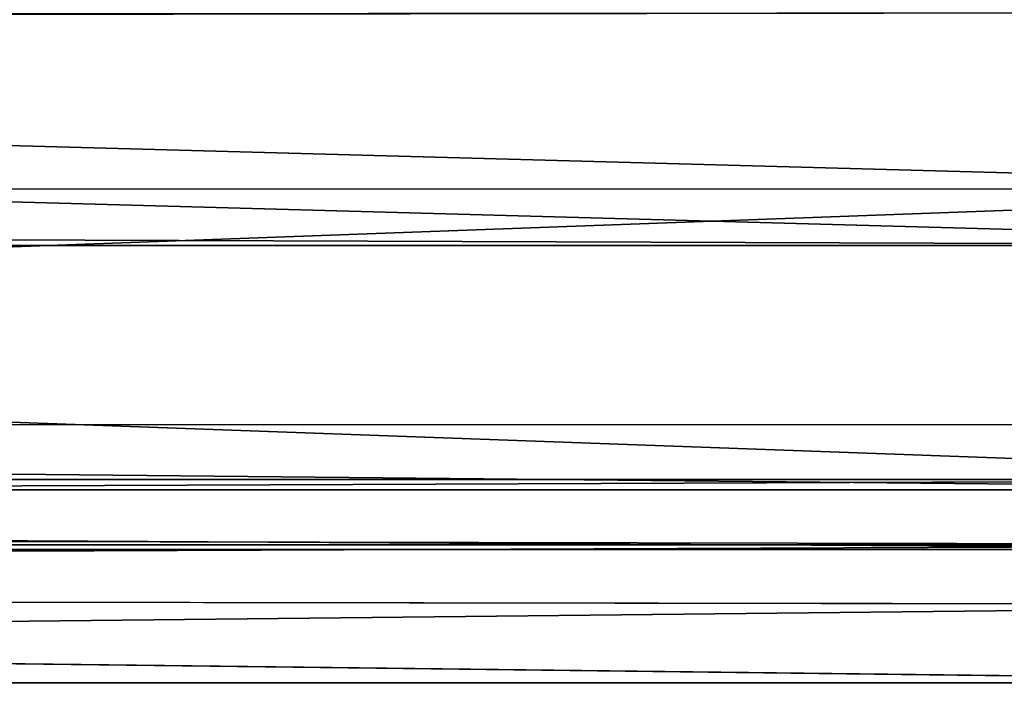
# Model space of a CAD drawing. Header units: metres. Extents: x -900 to 900, y -400 to 400.
# Tile 101 of 249: x -86 to -33, y -322 to -285. Entities that reach past the tile are written whole.
import ezdxf

# ---------------------------------------------------------------- set-up
doc = ezdxf.new("R2010")
doc.units = ezdxf.units.M

msp = doc.modelspace()

# ---------------------------------------------------------------- linework, layer by layer
at = {"layer": 'top'}
for points in [[(-436.16037, -282.526184, -439.318207), (-0.734328, -294.453064, -341.548859), (-0.734328, -281.912231, -444.318481)], [(-350.282684, -294.523712, -341.562531), (-0.734328, -294.453064, -341.548859), (-436.16037, -282.526184, -439.318207)], [(-243.830444, -285.09613, -443.004456), (-0.734328, -284.889893, -444.684113), (-436.16037, -285.503845, -439.683838)], [(-0.734328, -284.889893, -444.684113), (-0.734328, -297.506622, -341.928955), (-436.16037, -285.503845, -439.683838)], [(-436.16037, -285.503845, -439.683838), (-0.734328, -297.506622, -341.928955), (-490.521118, -295.781372, -355.980042)], [(-0.734328, -307.200958, -238.782623), (-0.734328, -294.453064, -341.548859), (-350.282684, -307.274475, -238.791977)], [(-0.734328, -294.453064, -341.548859), (-350.282684, -294.523712, -341.562531), (-350.282684, -307.274475, -238.791977)], [(-0.734328, -297.506622, -341.928955), (-350.282684, -297.506622, -341.928955), (-490.521118, -295.781372, -355.980042)], [(-0.734328, -297.506622, -341.928955), (-0.734328, -310.181213, -239.17215), (-350.282684, -297.506622, -341.928955)], [(-0.734328, -310.181213, -239.17215), (-350.282684, -310.181213, -239.17215), (-350.282684, -297.506622, -341.928955)], [(-350.282684, -307.274475, -238.791977), (-0.734328, -310.733368, -211.562912), (-0.734328, -307.200958, -238.782623)], [(-584.056824, -310.73349, -211.562149), (-0.734328, -310.733368, -211.562912), (-350.282684, -307.274475, -238.791977)], [(-350.282684, -310.181213, -239.17215), (-0.734328, -310.181213, -239.17215), (-578.110535, -312.507965, -221.10463)], [(-578.110535, -312.507965, -221.10463), (-0.734328, -310.181213, -239.17215), (-0.734328, -313.707611, -211.955231)], [(-584.056824, -310.73349, -211.562149), (-599.733826, -313.965912, -187.435684), (-0.734328, -313.965668, -187.437561)], [(-0.734328, -310.733368, -211.562912), (-584.056824, -310.73349, -211.562149), (-0.734328, -313.965668, -187.437561)], [(-0.734328, -313.707611, -211.955231), (-584.056824, -313.707733, -211.954468), (-578.110535, -312.507965, -221.10463)], [(-599.733826, -313.965912, -187.435684), (-633.091248, -321.170898, -136.144333), (-0.734328, -321.170319, -136.148438)], [(-0.734328, -313.965668, -187.437561), (-599.733826, -313.965912, -187.435684), (-0.734328, -321.170319, -136.148438)], [(-0.734328, -316.937622, -187.84668), (-595.625977, -316.082489, -194.157333), (-0.734328, -313.707611, -211.955231)], [(-595.625977, -316.082489, -194.157333), (-584.056824, -313.707733, -211.954468), (-0.734328, -313.707611, -211.955231)], [(-630.656067, -323.599487, -140.312469), (-595.625977, -316.082489, -194.157333), (-0.734328, -316.937622, -187.84668)], [(-0.734328, -324.139069, -136.580261), (-630.656067, -323.599487, -140.312469), (-0.734328, -316.937622, -187.84668)], [(-633.091248, -321.170898, -136.144333), (-666.453735, -328.820679, -84.915321), (-0.734328, -328.819641, -84.922119)], [(-0.734328, -321.170319, -136.148438), (-633.091248, -321.170898, -136.144333), (-0.734328, -328.819641, -84.922119)]]:
    msp.add_3dface(points, dxfattribs=at)

doc.saveas('drawing.dxf')
